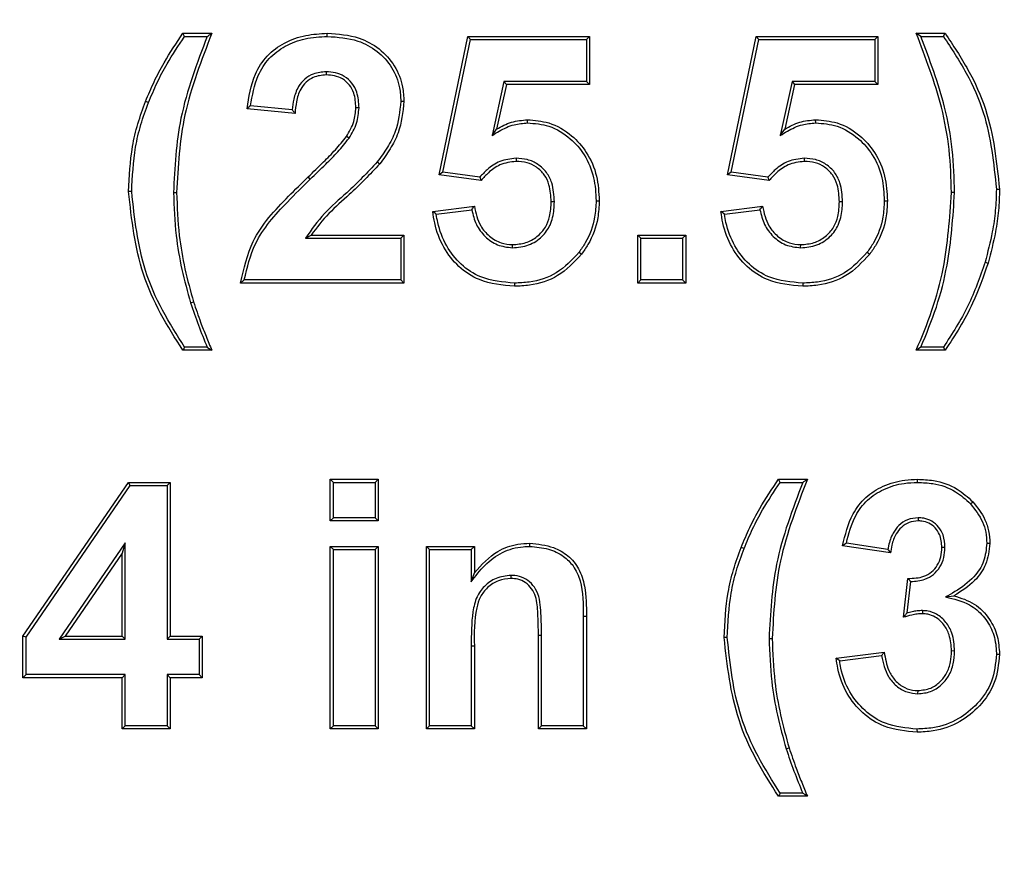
# Model space of a CAD drawing. Header units: inches. Extents: x 0.3 to 33.8, y 0.2 to 21.7.
# Tile 105 of 192: x 13.0347 to 13.0899, y 15.5355 to 15.5821. Entities that reach past the tile are written whole.
import ezdxf

# ---------------------------------------------------------------- set-up
doc = ezdxf.new("R2010")
doc.units = ezdxf.units.IN
doc.header["$MEASUREMENT"] = 0
doc.layers.add('BORDERS', color=7, linetype='Continuous')
doc.styles.add('SLDTEXTSTYLE0', font='TXT', dxfattribs={"width": 0.75})
doc.dimstyles.new('SLDDIMSTYLE1', dxfattribs={"dimtxt": 0.137795, "dimasz": 0.13, "dimexe": 0, "dimexo": 0.0625, "dimgap": 0.034449, "dimtad": 1, "dimdec": 3, "dimlfac": 10, "dimrnd": 1e-09, "dimzin": 12, "dimdsep": 46, "dimtxsty": 'SLDTEXTSTYLE0', "dimsah": 1, "dimcen": 0.09, "dimadec": 0, "dimazin": 3, "dimtfac": 1, "dimtdec": 3, "dimtmove": 0, "dimatfit": 0, "dimfxl": 0, "dimfrac": 2, "dimtolj": 1, "dimtzin": 12, "dimarcsym": 0})

# ---------------------------------------------------------------- blocks, each defined once
blk = doc.blocks.new('_D_5')
at = {"layer": 'BORDERS'}
for p, q in [((13.95322, 15.925801), (13.95322, 16.175801)), ((13.16642, 15.925801), (13.99259, 15.925801)), ((13.95322, 15.925801), (13.95322, 15.176301)), ((13.528303, 15.707994), (13.528303, 15.749979)), ((13.528303, 15.749979), (13.747053, 15.749979)), ((13.747053, 15.749979), (13.747053, 15.707994)), ((13.528303, 15.402548), (13.528303, 15.360564)), ((13.747053, 15.360564), (13.747053, 15.402548)), ((13.528303, 15.360564), (13.747053, 15.360564)), ((12.874894, 15.176301), (13.99259, 15.176301)), ((13.95322, 15.176301), (13.95322, 14.926301))]:
    blk.add_line(p, q, dxfattribs=at)
for points in [[(13.95322, 15.925801), (13.97322, 16.055801), (13.93322, 16.055801)], [(13.95322, 15.176301), (13.93322, 15.046301), (13.97322, 15.046301)]]:
    blk.add_solid(points, dxfattribs=at)
at = {"layer": 'BORDERS', "char_height": 0.1377953, "attachment_point": 1, "rotation": 90, "style": 'SLDTEXTSTYLE0'}
for s, insert in [('7.495', (13.775592, 15.326187)), ('190', (13.569426, 15.402548))]:
    blk.add_mtext(s, dxfattribs=dict(at, insert=insert))

msp = doc.modelspace()

# ---------------------------------------------------------------- linework, layer by layer
at = {"color": 7, "linetype": 'Continuous', "lineweight": 25}
for p, q in [((13.043959, 15.581126), (13.043868, 15.581301)), ((13.043868, 15.581301), (13.045484, 15.581301)), ((13.043959, 15.581126), (13.045225, 15.581126)), ((13.051956, 15.581126), (13.051956, 15.581301)), ((13.058227, 15.573375), (13.059843, 15.581121)), ((13.058437, 15.573522), (13.059985, 15.580946)), ((13.059985, 15.580946), (13.059843, 15.581121)), ((13.059843, 15.581121), (13.066663, 15.581121)), ((13.059985, 15.580946), (13.066488, 15.580946)), ((13.066488, 15.580946), (13.066663, 15.581121)), ((13.066488, 15.580946), (13.066488, 15.578604)), ((13.066663, 15.581121), (13.066663, 15.578429)), ((13.074381, 15.573375), (13.075996, 15.581121)), ((13.07459, 15.573522), (13.076139, 15.580946)), ((13.076139, 15.580946), (13.075996, 15.581121)), ((13.075996, 15.581121), (13.082817, 15.581121)), ((13.076139, 15.580946), (13.082642, 15.580946)), ((13.082642, 15.580946), (13.082817, 15.581121)), ((13.082642, 15.580946), (13.082642, 15.578604)), ((13.082817, 15.581121), (13.082817, 15.578429)), ((13.084971, 15.581301), (13.086586, 15.581301)), ((13.085229, 15.581126), (13.086496, 15.581126)), ((13.051901, 15.579142), (13.0519, 15.578967)), ((13.061859, 15.578604), (13.061193, 15.57558)), ((13.066488, 15.578604), (13.061859, 15.578604)), ((13.061859, 15.578604), (13.061999, 15.578429)), ((13.066488, 15.578604), (13.066663, 15.578429)), ((13.078012, 15.578604), (13.077347, 15.57558)), ((13.082642, 15.578604), (13.078012, 15.578604)), ((13.078012, 15.578604), (13.078153, 15.578429)), ((13.082642, 15.578604), (13.082817, 15.578429)), ((13.061999, 15.578429), (13.06145, 15.57593)), ((13.066663, 15.578429), (13.061999, 15.578429)), ((13.078153, 15.578429), (13.077603, 15.57593)), ((13.082817, 15.578429), (13.078153, 15.578429)), ((13.041933, 15.577419), (13.04177, 15.577484)), ((13.056078, 15.577492), (13.056253, 15.577492)), ((13.05015, 15.576813), (13.047458, 15.577077)), ((13.049989, 15.577005), (13.047653, 15.577234)), ((13.053736, 15.577129), (13.053561, 15.57713)), ((13.063179, 15.576279), (13.063177, 15.576454)), ((13.079333, 15.576279), (13.079331, 15.576454)), ((13.061193, 15.57558), (13.06145, 15.57593)), ((13.077347, 15.57558), (13.077603, 15.57593)), ((13.053174, 15.575416), (13.053028, 15.575512)), ((13.062536, 15.574296), (13.062538, 15.574121)), ((13.07869, 15.574296), (13.078692, 15.574121)), ((13.054757, 15.574088), (13.054895, 15.573981)), ((13.051006, 15.573126), (13.050885, 15.573252)), ((13.058437, 15.573522), (13.058227, 15.573375)), ((13.060575, 15.573044), (13.058227, 15.573375)), ((13.060504, 15.573231), (13.058437, 15.573522)), ((13.07459, 15.573522), (13.074381, 15.573375)), ((13.076728, 15.573044), (13.074381, 15.573375)), ((13.076658, 15.573231), (13.07459, 15.573522)), ((13.089462, 15.572565), (13.089637, 15.572565)), ((13.040992, 15.572424), (13.040817, 15.572424)), ((13.043334, 15.572371), (13.043509, 15.572371)), ((13.08712, 15.572371), (13.086945, 15.572371)), ((13.057868, 15.571305), (13.060202, 15.571608)), ((13.058066, 15.571155), (13.060057, 15.571413)), ((13.064684, 15.571857), (13.064509, 15.571858)), ((13.067027, 15.571917), (13.067202, 15.571917)), ((13.074022, 15.571305), (13.076355, 15.571608)), ((13.07422, 15.571155), (13.076211, 15.571413)), ((13.080838, 15.571857), (13.080663, 15.571858)), ((13.08318, 15.571917), (13.083355, 15.571917)), ((13.050738, 15.569818), (13.051051, 15.569993)), ((13.050738, 15.569818), (13.056078, 15.569818)), ((13.051051, 15.569993), (13.056253, 15.569993)), ((13.056078, 15.569818), (13.056253, 15.569993)), ((13.056078, 15.569818), (13.056078, 15.567476)), ((13.056253, 15.569993), (13.056253, 15.567301)), ((13.069355, 15.569993), (13.072048, 15.569993)), ((13.06953, 15.569818), (13.069355, 15.569993)), ((13.069355, 15.567301), (13.069355, 15.569993)), ((13.06953, 15.569818), (13.071873, 15.569818)), ((13.06953, 15.567476), (13.06953, 15.569818)), ((13.071873, 15.569818), (13.072048, 15.569993)), ((13.071873, 15.569818), (13.071873, 15.567476)), ((13.072048, 15.569993), (13.072048, 15.567301)), ((13.062335, 15.569279), (13.062339, 15.569454)), ((13.078489, 15.569279), (13.078492, 15.569454)), ((13.066069, 15.569028), (13.066209, 15.568922)), ((13.082223, 15.569028), (13.082363, 15.568922)), ((13.088828, 15.568472), (13.088995, 15.568422)), ((13.056253, 15.567301), (13.047099, 15.567301)), ((13.056078, 15.567476), (13.0473, 15.567476)), ((13.056078, 15.567476), (13.056253, 15.567301)), ((13.06245, 15.567296), (13.062451, 15.567121)), ((13.06953, 15.567476), (13.069355, 15.567301)), ((13.072048, 15.567301), (13.069355, 15.567301)), ((13.071873, 15.567476), (13.06953, 15.567476)), ((13.071873, 15.567476), (13.072048, 15.567301)), ((13.078604, 15.567296), (13.078605, 15.567121)), ((13.044292, 15.56619), (13.04446, 15.566241)), ((13.045222, 15.563706), (13.04396, 15.563706)), ((13.086494, 15.563706), (13.085233, 15.563706)), ((13.045484, 15.563531), (13.043868, 15.563531)), ((13.086586, 15.563531), (13.084971, 15.563531)), ((13.034894, 15.547497), (13.040814, 15.556121)), ((13.040906, 15.555946), (13.040814, 15.556121)), ((13.040814, 15.556121), (13.04315, 15.556121)), ((13.042975, 15.555946), (13.04315, 15.556121)), ((13.04315, 15.556121), (13.04315, 15.547506)), ((13.052125, 15.553967), (13.052125, 15.556301)), ((13.0523, 15.556126), (13.052125, 15.556301)), ((13.052125, 15.556301), (13.054817, 15.556301)), ((13.0523, 15.554142), (13.0523, 15.556126)), ((13.0523, 15.556126), (13.054642, 15.556126)), ((13.054642, 15.556126), (13.054817, 15.556301)), ((13.054642, 15.556126), (13.054642, 15.554142)), ((13.054817, 15.556301), (13.054817, 15.553967)), ((13.077344, 15.556126), (13.077253, 15.556301)), ((13.077253, 15.556301), (13.078868, 15.556301)), ((13.077344, 15.556126), (13.07861, 15.556126)), ((13.08505, 15.556126), (13.085049, 15.556301)), ((13.035069, 15.547443), (13.040906, 15.555946)), ((13.040906, 15.555946), (13.042975, 15.555946)), ((13.042975, 15.555946), (13.042975, 15.547331)), ((13.088012, 15.554922), (13.08814, 15.555041)), ((13.0523, 15.554142), (13.052125, 15.553967)), ((13.054817, 15.553967), (13.052125, 15.553967)), ((13.054642, 15.554142), (13.0523, 15.554142)), ((13.054642, 15.554142), (13.054817, 15.553967)), ((13.085071, 15.554142), (13.085072, 15.553967)), ((13.040633, 15.552731), (13.036926, 15.547331)), ((13.040633, 15.552731), (13.040458, 15.552167)), ((13.040633, 15.547331), (13.040633, 15.552731)), ((13.063312, 15.552536), (13.063312, 15.552711)), ((13.083387, 15.552372), (13.081053, 15.552722)), ((13.088924, 15.552712), (13.089099, 15.552711)), ((13.040458, 15.552167), (13.037258, 15.547506)), ((13.040458, 15.547506), (13.040458, 15.552167)), ((13.0523, 15.552356), (13.052125, 15.552531)), ((13.052125, 15.552531), (13.054817, 15.552531)), ((13.052125, 15.542301), (13.052125, 15.552531)), ((13.0523, 15.552356), (13.054642, 15.552356)), ((13.0523, 15.542476), (13.0523, 15.552356)), ((13.054642, 15.552356), (13.054817, 15.552531)), ((13.054642, 15.552356), (13.054642, 15.542476)), ((13.054817, 15.552531), (13.054817, 15.542301)), ((13.057684, 15.552356), (13.057509, 15.552531)), ((13.057509, 15.552531), (13.060202, 15.552531)), ((13.057509, 15.542301), (13.057509, 15.552531)), ((13.057684, 15.542476), (13.057684, 15.552356)), ((13.057684, 15.552356), (13.060027, 15.552356)), ((13.060027, 15.552356), (13.060202, 15.552531)), ((13.060027, 15.552356), (13.060027, 15.550554)), ((13.060202, 15.552531), (13.060202, 15.551056)), ((13.075317, 15.552419), (13.075155, 15.552484)), ((13.083535, 15.552172), (13.080843, 15.552576)), ((13.086582, 15.552474), (13.086407, 15.552475)), ((13.060027, 15.550554), (13.060202, 15.551056)), ((13.062251, 15.550912), (13.062252, 15.550737)), ((13.084253, 15.548563), (13.084505, 15.550737)), ((13.084457, 15.548804), (13.084661, 15.550561)), ((13.086618, 15.549702), (13.087085, 15.549769)), ((13.085325, 15.548937), (13.085321, 15.548762)), ((13.066309, 15.548627), (13.066484, 15.548628)), ((13.066309, 15.548627), (13.066309, 15.542476)), ((13.066484, 15.548628), (13.066484, 15.542301)), ((13.035069, 15.547443), (13.034894, 15.547497)), ((13.034894, 15.545172), (13.034894, 15.547497)), ((13.035069, 15.545347), (13.035069, 15.547443)), ((13.036926, 15.547331), (13.037258, 15.547506)), ((13.036926, 15.547331), (13.040633, 15.547331)), ((13.037258, 15.547506), (13.040458, 15.547506)), ((13.040633, 15.547331), (13.040458, 15.547506)), ((13.042975, 15.547331), (13.04315, 15.547506)), ((13.042975, 15.547331), (13.04477, 15.547331)), ((13.04315, 15.547506), (13.044945, 15.547506)), ((13.04477, 15.547331), (13.044945, 15.547506)), ((13.04477, 15.547331), (13.04477, 15.545347)), ((13.044945, 15.547506), (13.044945, 15.545172)), ((13.063966, 15.547551), (13.063791, 15.547551)), ((13.063791, 15.542301), (13.063791, 15.547551)), ((13.063966, 15.542476), (13.063966, 15.547551)), ((13.074377, 15.547424), (13.074202, 15.547424)), ((13.076719, 15.547371), (13.076894, 15.547371)), ((13.060027, 15.546959), (13.060202, 15.546959)), ((13.060027, 15.546959), (13.060027, 15.542476)), ((13.060202, 15.546959), (13.060202, 15.542301)), ((13.080484, 15.546277), (13.083176, 15.546608)), ((13.08712, 15.546675), (13.086945, 15.546673)), ((13.080679, 15.546125), (13.083027, 15.546414)), ((13.089462, 15.546496), (13.089637, 15.546496)), ((13.035069, 15.545347), (13.034894, 15.545172)), ((13.040458, 15.545172), (13.034894, 15.545172)), ((13.040633, 15.545347), (13.035069, 15.545347)), ((13.040633, 15.545347), (13.040458, 15.545172)), ((13.040458, 15.542301), (13.040458, 15.545172)), ((13.040633, 15.542476), (13.040633, 15.545347)), ((13.04477, 15.545347), (13.042975, 15.545347)), ((13.042975, 15.545347), (13.042975, 15.542476)), ((13.042975, 15.545347), (13.04315, 15.545172)), ((13.04315, 15.545172), (13.04315, 15.542301)), ((13.044945, 15.545172), (13.04315, 15.545172)), ((13.04477, 15.545347), (13.044945, 15.545172)), ((13.085067, 15.544279), (13.085069, 15.544454)), ((13.040633, 15.542476), (13.040458, 15.542301)), ((13.04315, 15.542301), (13.040458, 15.542301)), ((13.042975, 15.542476), (13.040633, 15.542476)), ((13.042975, 15.542476), (13.04315, 15.542301)), ((13.0523, 15.542476), (13.052125, 15.542301)), ((13.054817, 15.542301), (13.052125, 15.542301)), ((13.054642, 15.542476), (13.0523, 15.542476)), ((13.054642, 15.542476), (13.054817, 15.542301)), ((13.057684, 15.542476), (13.057509, 15.542301)), ((13.060202, 15.542301), (13.057509, 15.542301)), ((13.060027, 15.542476), (13.057684, 15.542476)), ((13.060027, 15.542476), (13.060202, 15.542301)), ((13.063966, 15.542476), (13.063791, 15.542301)), ((13.066484, 15.542301), (13.063791, 15.542301)), ((13.066309, 15.542476), (13.063966, 15.542476)), ((13.066309, 15.542476), (13.066484, 15.542301)), ((13.085012, 15.542296), (13.085013, 15.542121)), ((13.077677, 15.54119), (13.077845, 15.541241)), ((13.078868, 15.538531), (13.077253, 15.538531)), ((13.078607, 15.538706), (13.077345, 15.538706))]:
    msp.add_line(p, q, dxfattribs=at)
at = {"color": 7, "linetype": 'Continuous', "lineweight": 25, "flags": 128}
for points in [[(13.085229, 15.581126), (13.0851, 15.581213), (13.084971, 15.581301)], [(13.086496, 15.581126), (13.086541, 15.581213), (13.086586, 15.581301)], [(13.04396, 15.563706), (13.043914, 15.563619), (13.043868, 15.563531)], [(13.045222, 15.563706), (13.045353, 15.563619), (13.045484, 15.563531)], [(13.085233, 15.563706), (13.085102, 15.563619), (13.084971, 15.563531)], [(13.086494, 15.563706), (13.08654, 15.563619), (13.086586, 15.563531)], [(13.077345, 15.538706), (13.077299, 15.538619), (13.077253, 15.538531)], [(13.078607, 15.538706), (13.078737, 15.538619), (13.078868, 15.538531)]]:
    msp.add_lwpolyline(points, dxfattribs=at)
at = {"color": 7, "linetype": 'Continuous', "lineweight": 25}
for points, knots in [([(13.04177, 15.577484), (13.041926, 15.577854), (13.042237, 15.578595), (13.042913, 15.579886), (13.043503, 15.58076), (13.043868, 15.581301)], [0, 0, 0, 0, 0.275997, 0.552141, 1, 1, 1, 1]), ([(13.041933, 15.577419), (13.042089, 15.577789), (13.0424, 15.57853), (13.043057, 15.579782), (13.04362, 15.580621), (13.043959, 15.581126)], [0, 0, 0, 0, 0.284547, 0.569244, 1, 1, 1, 1]), ([(13.045225, 15.581126), (13.04494, 15.580375), (13.044369, 15.578873), (13.043521, 15.575978), (13.043407, 15.573771), (13.043334, 15.572371)], [0, 0, 0, 0, 0.2675, 0.535217, 1, 1, 1, 1]), ([(13.045484, 15.581301), (13.045195, 15.580552), (13.044616, 15.579053), (13.043716, 15.576107), (13.04359, 15.573836), (13.043509, 15.572371)], [0, 0, 0, 0, 0.261956, 0.524104, 1, 1, 1, 1]), ([(13.045225, 15.581126), (13.045268, 15.581155), (13.045354, 15.581213), (13.045441, 15.581271), (13.045484, 15.581301)], [0, 0, 0, 0, 0.5, 1, 1, 1, 1]), ([(13.047458, 15.577077), (13.047562, 15.57774), (13.047729, 15.578807), (13.048541, 15.58008), (13.049552, 15.580812), (13.050725, 15.581237), (13.051551, 15.58128), (13.051956, 15.581301)], [0, 0, 0, 0, 0.289144, 0.465104, 0.641356, 0.82373, 1, 1, 1, 1]), ([(13.047653, 15.577234), (13.047755, 15.577815), (13.047921, 15.578771), (13.048651, 15.579932), (13.049592, 15.58063), (13.050723, 15.581059), (13.051539, 15.581103), (13.051956, 15.581126)], [0, 0, 0, 0, 0.271716, 0.446718, 0.622091, 0.806985, 1, 1, 1, 1]), ([(13.051956, 15.581301), (13.052563, 15.581261), (13.053599, 15.581193), (13.054902, 15.580477), (13.055773, 15.579519), (13.056202, 15.578453), (13.056239, 15.57776), (13.056253, 15.577492)], [0, 0, 0, 0, 0.280239, 0.478628, 0.67692, 0.87533, 1, 1, 1, 1]), ([(13.051956, 15.581126), (13.052543, 15.581088), (13.053539, 15.581024), (13.05479, 15.580339), (13.055622, 15.579425), (13.05603, 15.578407), (13.056065, 15.577747), (13.056078, 15.577492)], [0, 0, 0, 0, 0.283085, 0.480774, 0.678358, 0.876064, 1, 1, 1, 1]), ([(13.086945, 15.572371), (13.086922, 15.573175), (13.086874, 15.574785), (13.08631, 15.577816), (13.085496, 15.579935), (13.084971, 15.581301)], [0, 0, 0, 0, 0.261961, 0.524239, 1, 1, 1, 1]), ([(13.08712, 15.572371), (13.087097, 15.573175), (13.08705, 15.574785), (13.086504, 15.577754), (13.085724, 15.579817), (13.085229, 15.581126)], [0, 0, 0, 0, 0.267519, 0.535356, 1, 1, 1, 1]), ([(13.086496, 15.581126), (13.08694, 15.580454), (13.087827, 15.57911), (13.089083, 15.576284), (13.089314, 15.574021), (13.089462, 15.572565)], [0, 0, 0, 0, 0.26283, 0.5259, 1, 1, 1, 1]), ([(13.086586, 15.581301), (13.087033, 15.580631), (13.087927, 15.579292), (13.089232, 15.576416), (13.089477, 15.574087), (13.089637, 15.572565)], [0, 0, 0, 0, 0.257251, 0.514785, 1, 1, 1, 1]), ([(13.051901, 15.579142), (13.051652, 15.579123), (13.051217, 15.579088), (13.050679, 15.578758), (13.050278, 15.578273), (13.050068, 15.577656), (13.050013, 15.577205), (13.049989, 15.577005)], [0, 0, 0, 0, 0.2303493, 0.4023546, 0.5742821, 0.8109109, 1, 1, 1, 1]), ([(13.053736, 15.577129), (13.053718, 15.577424), (13.053688, 15.577912), (13.053363, 15.578523), (13.052938, 15.578908), (13.052423, 15.579114), (13.052072, 15.579133), (13.051901, 15.579142)], [0, 0, 0, 0, 0.284559, 0.471138, 0.658457, 0.833554, 1, 1, 1, 1]), ([(13.0519, 15.578967), (13.05165, 15.578946), (13.051234, 15.578909), (13.050743, 15.578577), (13.050394, 15.57811), (13.050212, 15.577494), (13.05017, 15.577031), (13.05015, 15.576813)], [0, 0, 0, 0, 0.2370884, 0.3947156, 0.5522833, 0.7901851, 1, 1, 1, 1]), ([(13.053561, 15.57713), (13.053544, 15.57741), (13.053517, 15.577861), (13.053218, 15.578419), (13.052837, 15.57876), (13.052373, 15.578943), (13.052057, 15.578959), (13.0519, 15.578967)], [0, 0, 0, 0, 0.295557, 0.478191, 0.661627, 0.833055, 1, 1, 1, 1]), ([(13.040817, 15.572424), (13.040858, 15.573273), (13.040921, 15.574559), (13.041318, 15.576245), (13.041619, 15.577069), (13.04177, 15.577484)], [0, 0, 0, 0, 0.4912553, 0.7443528, 1, 1, 1, 1]), ([(13.056078, 15.577492), (13.056018, 15.576911), (13.055924, 15.576002), (13.055341, 15.574893), (13.054953, 15.574358), (13.054757, 15.574088)], [0, 0, 0, 0, 0.466315, 0.730039, 1, 1, 1, 1]), ([(13.056253, 15.577492), (13.05619, 15.576887), (13.056093, 15.575946), (13.055492, 15.574803), (13.055096, 15.574257), (13.054895, 15.573981)], [0, 0, 0, 0, 0.470907, 0.732392, 1, 1, 1, 1]), ([(13.040992, 15.572424), (13.041033, 15.573262), (13.041095, 15.574532), (13.041486, 15.576195), (13.041783, 15.577009), (13.041933, 15.577419)], [0, 0, 0, 0, 0.491259, 0.744353, 1, 1, 1, 1]), ([(13.047653, 15.577234), (13.047621, 15.577208), (13.047555, 15.577155), (13.04749, 15.577103), (13.047458, 15.577077)], [0, 0, 0, 0, 0.5, 1, 1, 1, 1]), ([(13.049989, 15.577005), (13.050008, 15.576982), (13.050045, 15.576938), (13.050099, 15.576874), (13.050133, 15.576834), (13.05015, 15.576813)], [0, 0, 0, 0, 0.363255, 0.681627, 1, 1, 1, 1]), ([(13.053028, 15.575512), (13.053109, 15.575648), (13.053271, 15.575919), (13.0535, 15.576453), (13.053537, 15.576871), (13.053561, 15.57713)], [0, 0, 0, 0, 0.274938, 0.550635, 1, 1, 1, 1]), ([(13.053174, 15.575416), (13.053255, 15.575552), (13.053418, 15.575823), (13.053665, 15.576384), (13.053708, 15.576836), (13.053736, 15.577129)], [0, 0, 0, 0, 0.259928, 0.520489, 1, 1, 1, 1]), ([(13.06145, 15.57593), (13.061582, 15.576006), (13.061848, 15.576159), (13.062418, 15.576386), (13.062875, 15.576427), (13.063177, 15.576454)], [0, 0, 0, 0, 0.251837, 0.504321, 1, 1, 1, 1]), ([(13.063177, 15.576454), (13.063584, 15.576422), (13.064482, 15.576351), (13.065645, 15.575654), (13.066568, 15.574607), (13.067122, 15.573327), (13.067175, 15.57238), (13.067202, 15.571917)], [0, 0, 0, 0, 0.1797585, 0.396266, 0.5804828, 0.7950455, 1, 1, 1, 1]), ([(13.077603, 15.57593), (13.077736, 15.576006), (13.078002, 15.576159), (13.078572, 15.576386), (13.079029, 15.576427), (13.079331, 15.576454)], [0, 0, 0, 0, 0.251837, 0.504321, 1, 1, 1, 1]), ([(13.079331, 15.576454), (13.079738, 15.576422), (13.080636, 15.576351), (13.081799, 15.575654), (13.082722, 15.574607), (13.083276, 15.573327), (13.083329, 15.57238), (13.083355, 15.571917)], [0, 0, 0, 0, 0.1797585, 0.396266, 0.5804828, 0.7950455, 1, 1, 1, 1]), ([(13.061193, 15.57558), (13.061326, 15.575657), (13.061591, 15.575811), (13.061993, 15.576035), (13.062522, 15.576226), (13.062927, 15.576259), (13.063179, 15.576279)], [0, 0, 0, 0, 0.2154249, 0.4310066, 0.6470688, 1, 1, 1, 1]), ([(13.063179, 15.576279), (13.063587, 15.576246), (13.064459, 15.576173), (13.065571, 15.57548), (13.066443, 15.574474), (13.066954, 15.573249), (13.067003, 15.572351), (13.067027, 15.571917)], [0, 0, 0, 0, 0.187588, 0.401002, 0.585044, 0.799746, 1, 1, 1, 1]), ([(13.077347, 15.57558), (13.07748, 15.575657), (13.077745, 15.575811), (13.078147, 15.576035), (13.078676, 15.576226), (13.079081, 15.576259), (13.079333, 15.576279)], [0, 0, 0, 0, 0.215425, 0.431007, 0.647069, 1, 1, 1, 1]), ([(13.079333, 15.576279), (13.079741, 15.576246), (13.080613, 15.576173), (13.081725, 15.57548), (13.082597, 15.574474), (13.083108, 15.573249), (13.083157, 15.572351), (13.08318, 15.571917)], [0, 0, 0, 0, 0.187588, 0.401002, 0.585044, 0.799746, 1, 1, 1, 1]), ([(13.050885, 15.573252), (13.051173, 15.573531), (13.051689, 15.574033), (13.052427, 15.574766), (13.052827, 15.575263), (13.053028, 15.575512)], [0, 0, 0, 0, 0.386409, 0.69258, 1, 1, 1, 1]), ([(13.051006, 15.573126), (13.051294, 15.573405), (13.051815, 15.573911), (13.052563, 15.574653), (13.05297, 15.575162), (13.053174, 15.575416)], [0, 0, 0, 0, 0.381599, 0.69015, 1, 1, 1, 1]), ([(13.062536, 15.574296), (13.062227, 15.574259), (13.061633, 15.574187), (13.060959, 15.573731), (13.060636, 15.573376), (13.060504, 15.573231)], [0, 0, 0, 0, 0.390342, 0.75013, 1, 1, 1, 1]), ([(13.064684, 15.571857), (13.064663, 15.572214), (13.064629, 15.572794), (13.064272, 15.573526), (13.06378, 15.573979), (13.063178, 15.574257), (13.062749, 15.574283), (13.062536, 15.574296)], [0, 0, 0, 0, 0.289909, 0.469913, 0.650942, 0.826837, 1, 1, 1, 1]), ([(13.07869, 15.574296), (13.078381, 15.574259), (13.077787, 15.574187), (13.077113, 15.573731), (13.07679, 15.573376), (13.076658, 15.573231)], [0, 0, 0, 0, 0.390342, 0.75013, 1, 1, 1, 1]), ([(13.080838, 15.571857), (13.080817, 15.572214), (13.080783, 15.572794), (13.080426, 15.573526), (13.079934, 15.573979), (13.079332, 15.574257), (13.078903, 15.574283), (13.07869, 15.574296)], [0, 0, 0, 0, 0.2899092, 0.4699128, 0.6509418, 0.8268366, 1, 1, 1, 1]), ([(13.054757, 15.574088), (13.054203, 15.5735), (13.053257, 15.572497), (13.051731, 15.571248), (13.051071, 15.570297), (13.050738, 15.569818)], [0, 0, 0, 0, 0.4123867, 0.7038515, 1, 1, 1, 1]), ([(13.054895, 15.573981), (13.054341, 15.573393), (13.053432, 15.572427), (13.052005, 15.571238), (13.05137, 15.570409), (13.051051, 15.569993)], [0, 0, 0, 0, 0.436932, 0.717083, 1, 1, 1, 1]), ([(13.062538, 15.574121), (13.062227, 15.57408), (13.061654, 15.574005), (13.06101, 15.57354), (13.060706, 15.573194), (13.060575, 15.573044)], [0, 0, 0, 0, 0.400642, 0.740167, 1, 1, 1, 1]), ([(13.064509, 15.571858), (13.064491, 15.57218), (13.064462, 15.572708), (13.064153, 15.573389), (13.063708, 15.573811), (13.063151, 15.574082), (13.062748, 15.574108), (13.062538, 15.574121)], [0, 0, 0, 0, 0.283418, 0.463778, 0.645709, 0.815569, 1, 1, 1, 1]), ([(13.078692, 15.574121), (13.078381, 15.57408), (13.077808, 15.574005), (13.077164, 15.57354), (13.07686, 15.573194), (13.076728, 15.573044)], [0, 0, 0, 0, 0.400642, 0.740167, 1, 1, 1, 1]), ([(13.080663, 15.571858), (13.080645, 15.57218), (13.080616, 15.572708), (13.080307, 15.573389), (13.079862, 15.573811), (13.079305, 15.574082), (13.078901, 15.574108), (13.078692, 15.574121)], [0, 0, 0, 0, 0.283418, 0.463778, 0.645709, 0.815569, 1, 1, 1, 1]), ([(13.047099, 15.567301), (13.047278, 15.568106), (13.047694, 15.569972), (13.049389, 15.571789), (13.050518, 15.572893), (13.050885, 15.573252)], [0, 0, 0, 0, 0.3391332, 0.7850723, 1, 1, 1, 1]), ([(13.0473, 15.567476), (13.047467, 15.568173), (13.047866, 15.569836), (13.049448, 15.571598), (13.050576, 15.572704), (13.051006, 15.573126)], [0, 0, 0, 0, 0.308802, 0.736208, 1, 1, 1, 1]), ([(13.060504, 15.573231), (13.060516, 15.5732), (13.060539, 15.573138), (13.060563, 15.573075), (13.060575, 15.573044)], [0, 0, 0, 0, 0.5, 1, 1, 1, 1]), ([(13.076658, 15.573231), (13.076669, 15.5732), (13.076693, 15.573138), (13.076717, 15.573075), (13.076728, 15.573044)], [0, 0, 0, 0, 0.5, 1, 1, 1, 1]), ([(13.089462, 15.572565), (13.08945, 15.572164), (13.089426, 15.57136), (13.089225, 15.569986), (13.088975, 15.569035), (13.088828, 15.568472)], [0, 0, 0, 0, 0.29012, 0.580356, 1, 1, 1, 1]), ([(13.089637, 15.572565), (13.089626, 15.572163), (13.089602, 15.571359), (13.089401, 15.569969), (13.089147, 15.569001), (13.088995, 15.568422)], [0, 0, 0, 0, 0.286664, 0.573444, 1, 1, 1, 1]), ([(13.043868, 15.563531), (13.043434, 15.564208), (13.042564, 15.565563), (13.041256, 15.568484), (13.040992, 15.570858), (13.040817, 15.572424)], [0, 0, 0, 0, 0.253489, 0.507189, 1, 1, 1, 1]), ([(13.04396, 15.563706), (13.043529, 15.564386), (13.042666, 15.565744), (13.041407, 15.568616), (13.041156, 15.570924), (13.040992, 15.572424)], [0, 0, 0, 0, 0.2588522, 0.5179234, 1, 1, 1, 1]), ([(13.043334, 15.572371), (13.043366, 15.571567), (13.043422, 15.570121), (13.043777, 15.568054), (13.04412, 15.566813), (13.044292, 15.56619)], [0, 0, 0, 0, 0.38444, 0.6910471, 1, 1, 1, 1]), ([(13.043509, 15.572371), (13.043541, 15.571567), (13.043597, 15.57013), (13.043951, 15.56808), (13.04429, 15.566855), (13.04446, 15.566241)], [0, 0, 0, 0, 0.38761, 0.6926516, 1, 1, 1, 1]), ([(13.084971, 15.563531), (13.085281, 15.564273), (13.085902, 15.565757), (13.086697, 15.568704), (13.086848, 15.570941), (13.086945, 15.572371)], [0, 0, 0, 0, 0.264381, 0.529367, 1, 1, 1, 1]), ([(13.085233, 15.563706), (13.085539, 15.56445), (13.086151, 15.565938), (13.086888, 15.568834), (13.08703, 15.571005), (13.08712, 15.572371)], [0, 0, 0, 0, 0.270121, 0.540764, 1, 1, 1, 1]), ([(13.060057, 15.571413), (13.060077, 15.571441), (13.060125, 15.571506), (13.060174, 15.571571), (13.060202, 15.571608)], [0, 0, 0, 0, 0.425199, 1, 1, 1, 1]), ([(13.060057, 15.571413), (13.060124, 15.57113), (13.060256, 15.570575), (13.060773, 15.569888), (13.061477, 15.569379), (13.062046, 15.569313), (13.062335, 15.569279)], [0, 0, 0, 0, 0.255113, 0.500376, 0.746028, 1, 1, 1, 1]), ([(13.060202, 15.571608), (13.060285, 15.571223), (13.060422, 15.570588), (13.061022, 15.569903), (13.061653, 15.569516), (13.062123, 15.569474), (13.062339, 15.569454)], [0, 0, 0, 0, 0.34968, 0.577501, 0.805865, 1, 1, 1, 1]), ([(13.062335, 15.569279), (13.062645, 15.569308), (13.063255, 15.569365), (13.064007, 15.569857), (13.064506, 15.570568), (13.064667, 15.571267), (13.06468, 15.57171), (13.064684, 15.571857)], [0, 0, 0, 0, 0.235247, 0.463247, 0.660528, 0.887455, 1, 1, 1, 1]), ([(13.062339, 15.569454), (13.062592, 15.569474), (13.063085, 15.569513), (13.063737, 15.569878), (13.064206, 15.570397), (13.06447, 15.57109), (13.064495, 15.57158), (13.064509, 15.571858)], [0, 0, 0, 0, 0.207241, 0.402351, 0.597762, 0.772377, 1, 1, 1, 1]), ([(13.067027, 15.571917), (13.067011, 15.571605), (13.066969, 15.570785), (13.0666, 15.56979), (13.06619, 15.5692), (13.066069, 15.569028)], [0, 0, 0, 0, 0.302605, 0.795811, 1, 1, 1, 1]), ([(13.067202, 15.571917), (13.067185, 15.571592), (13.067141, 15.570741), (13.066757, 15.569711), (13.066333, 15.5691), (13.066209, 15.568922)], [0, 0, 0, 0, 0.303593, 0.796476, 1, 1, 1, 1]), ([(13.076211, 15.571413), (13.076231, 15.571441), (13.076279, 15.571506), (13.076328, 15.571571), (13.076355, 15.571608)], [0, 0, 0, 0, 0.425199, 1, 1, 1, 1]), ([(13.076211, 15.571413), (13.076278, 15.57113), (13.07641, 15.570575), (13.076927, 15.569888), (13.077631, 15.569379), (13.0782, 15.569313), (13.078489, 15.569279)], [0, 0, 0, 0, 0.255113, 0.500376, 0.746028, 1, 1, 1, 1]), ([(13.076355, 15.571608), (13.076439, 15.571223), (13.076576, 15.570588), (13.077176, 15.569903), (13.077807, 15.569516), (13.078277, 15.569474), (13.078492, 15.569454)], [0, 0, 0, 0, 0.34968, 0.577501, 0.805865, 1, 1, 1, 1]), ([(13.078489, 15.569279), (13.078799, 15.569308), (13.079409, 15.569365), (13.080161, 15.569857), (13.080659, 15.570568), (13.080821, 15.571267), (13.080834, 15.57171), (13.080838, 15.571857)], [0, 0, 0, 0, 0.235247, 0.463247, 0.660528, 0.887455, 1, 1, 1, 1]), ([(13.078492, 15.569454), (13.078746, 15.569474), (13.079239, 15.569513), (13.079891, 15.569878), (13.08036, 15.570397), (13.080624, 15.57109), (13.080649, 15.57158), (13.080663, 15.571858)], [0, 0, 0, 0, 0.207241, 0.402351, 0.597762, 0.772377, 1, 1, 1, 1]), ([(13.08318, 15.571917), (13.083164, 15.571605), (13.083123, 15.570785), (13.082754, 15.56979), (13.082343, 15.5692), (13.082223, 15.569028)], [0, 0, 0, 0, 0.302605, 0.795811, 1, 1, 1, 1]), ([(13.083355, 15.571917), (13.083339, 15.571592), (13.083295, 15.570741), (13.082911, 15.569711), (13.082487, 15.5691), (13.082363, 15.568922)], [0, 0, 0, 0, 0.303593, 0.796476, 1, 1, 1, 1]), ([(13.058066, 15.571155), (13.058033, 15.57118), (13.057967, 15.57123), (13.057901, 15.57128), (13.057868, 15.571305)], [0, 0, 0, 0, 0.5, 1, 1, 1, 1]), ([(13.062451, 15.567121), (13.061775, 15.567181), (13.060638, 15.567282), (13.059285, 15.56818), (13.058415, 15.569297), (13.058003, 15.5704), (13.0579, 15.571094), (13.057868, 15.571305)], [0, 0, 0, 0, 0.292574, 0.492472, 0.691979, 0.906195, 1, 1, 1, 1]), ([(13.06245, 15.567296), (13.061801, 15.567353), (13.06071, 15.567449), (13.05941, 15.568307), (13.058575, 15.569376), (13.058195, 15.570386), (13.058092, 15.571001), (13.058066, 15.571155)], [0, 0, 0, 0, 0.299707, 0.504023, 0.707928, 0.926973, 1, 1, 1, 1]), ([(13.07422, 15.571155), (13.074187, 15.57118), (13.074121, 15.57123), (13.074055, 15.57128), (13.074022, 15.571305)], [0, 0, 0, 0, 0.5, 1, 1, 1, 1]), ([(13.078605, 15.567121), (13.077929, 15.567181), (13.076792, 15.567282), (13.075439, 15.56818), (13.074569, 15.569297), (13.074157, 15.5704), (13.074054, 15.571094), (13.074022, 15.571305)], [0, 0, 0, 0, 0.292574, 0.492472, 0.691979, 0.906195, 1, 1, 1, 1]), ([(13.078604, 15.567296), (13.077955, 15.567353), (13.076864, 15.567449), (13.075564, 15.568307), (13.074729, 15.569376), (13.074349, 15.570386), (13.074246, 15.571001), (13.07422, 15.571155)], [0, 0, 0, 0, 0.299707, 0.504023, 0.707928, 0.926973, 1, 1, 1, 1]), ([(13.066069, 15.569028), (13.065675, 15.568602), (13.064911, 15.56778), (13.063536, 15.567339), (13.062726, 15.567307), (13.06245, 15.567296)], [0, 0, 0, 0, 0.413476, 0.800059, 1, 1, 1, 1]), ([(13.066209, 15.568922), (13.065793, 15.568476), (13.064994, 15.567618), (13.063565, 15.567165), (13.062731, 15.567132), (13.062451, 15.567121)], [0, 0, 0, 0, 0.418108, 0.804597, 1, 1, 1, 1]), ([(13.082223, 15.569028), (13.081828, 15.568602), (13.081064, 15.56778), (13.07969, 15.567339), (13.07888, 15.567307), (13.078604, 15.567296)], [0, 0, 0, 0, 0.413476, 0.800059, 1, 1, 1, 1]), ([(13.082363, 15.568922), (13.081947, 15.568476), (13.081148, 15.567618), (13.079719, 15.567165), (13.078885, 15.567132), (13.078605, 15.567121)], [0, 0, 0, 0, 0.4181084, 0.8045968, 1, 1, 1, 1]), ([(13.088828, 15.568472), (13.088538, 15.567642), (13.087951, 15.56596), (13.086983, 15.564464), (13.086494, 15.563706)], [0, 0, 0, 0, 0.493846, 1, 1, 1, 1]), ([(13.088995, 15.568422), (13.088731, 15.567661), (13.088299, 15.566419), (13.087431, 15.564808), (13.086868, 15.563958), (13.086586, 15.563531)], [0, 0, 0, 0, 0.4412046, 0.7196283, 1, 1, 1, 1]), ([(13.0473, 15.567476), (13.047266, 15.567446), (13.047199, 15.567388), (13.047132, 15.56733), (13.047099, 15.567301)], [0, 0, 0, 0, 0.5, 1, 1, 1, 1]), ([(13.044292, 15.56619), (13.044435, 15.565772), (13.04472, 15.564935), (13.045054, 15.564116), (13.045222, 15.563706)], [0, 0, 0, 0, 0.49938, 1, 1, 1, 1]), ([(13.04446, 15.566241), (13.044589, 15.56586), (13.044808, 15.565212), (13.045161, 15.564313), (13.045376, 15.563792), (13.045484, 15.563531)], [0, 0, 0, 0, 0.416157, 0.708028, 1, 1, 1, 1]), ([(13.075155, 15.552484), (13.075311, 15.552854), (13.075622, 15.553595), (13.076298, 15.554886), (13.076888, 15.55576), (13.077253, 15.556301)], [0, 0, 0, 0, 0.275997, 0.552141, 1, 1, 1, 1]), ([(13.075317, 15.552419), (13.075473, 15.552789), (13.075785, 15.55353), (13.076442, 15.554782), (13.077005, 15.555621), (13.077344, 15.556126)], [0, 0, 0, 0, 0.284547, 0.569244, 1, 1, 1, 1]), ([(13.07861, 15.556126), (13.078325, 15.555375), (13.077753, 15.553873), (13.076905, 15.550978), (13.076791, 15.548771), (13.076719, 15.547371)], [0, 0, 0, 0, 0.2675, 0.5352174, 1, 1, 1, 1]), ([(13.078868, 15.556301), (13.078579, 15.555552), (13.078001, 15.554053), (13.0771, 15.551107), (13.076975, 15.548836), (13.076894, 15.547371)], [0, 0, 0, 0, 0.261956, 0.524104, 1, 1, 1, 1]), ([(13.07861, 15.556126), (13.078653, 15.556155), (13.078739, 15.556213), (13.078825, 15.556271), (13.078868, 15.556301)], [0, 0, 0, 0, 0.5, 1, 1, 1, 1]), ([(13.080843, 15.552576), (13.08099, 15.55319), (13.081228, 15.554186), (13.082095, 15.55533), (13.083127, 15.555969), (13.084148, 15.556269), (13.084809, 15.556292), (13.085049, 15.556301)], [0, 0, 0, 0, 0.303151, 0.49141, 0.679428, 0.883582, 1, 1, 1, 1]), ([(13.081053, 15.552722), (13.081189, 15.55325), (13.081417, 15.554135), (13.082195, 15.555177), (13.083161, 15.555789), (13.084146, 15.556092), (13.084797, 15.556116), (13.08505, 15.556126)], [0, 0, 0, 0, 0.2816635, 0.4715218, 0.6612042, 0.868517, 1, 1, 1, 1]), ([(13.085049, 15.556301), (13.085349, 15.556287), (13.086114, 15.556252), (13.087236, 15.555871), (13.087861, 15.555297), (13.08814, 15.555041)], [0, 0, 0, 0, 0.262232, 0.670719, 1, 1, 1, 1]), ([(13.08505, 15.556126), (13.085336, 15.556113), (13.08607, 15.55608), (13.087146, 15.555717), (13.087746, 15.555167), (13.088012, 15.554922)], [0, 0, 0, 0, 0.261541, 0.671703, 1, 1, 1, 1]), ([(13.088012, 15.554922), (13.088266, 15.5546), (13.088644, 15.554119), (13.08889, 15.55333), (13.088913, 15.552921), (13.088924, 15.552712)], [0, 0, 0, 0, 0.498066, 0.743633, 1, 1, 1, 1]), ([(13.08814, 15.555041), (13.088394, 15.554721), (13.088786, 15.554225), (13.089059, 15.553397), (13.089086, 15.552943), (13.089099, 15.552711)], [0, 0, 0, 0, 0.471841, 0.729717, 1, 1, 1, 1]), ([(13.085071, 15.554142), (13.084869, 15.554121), (13.084471, 15.554079), (13.083987, 15.553737), (13.083606, 15.553234), (13.083448, 15.552752), (13.083397, 15.552436), (13.083387, 15.552372)], [0, 0, 0, 0, 0.224905, 0.443401, 0.64016, 0.927136, 1, 1, 1, 1]), ([(13.085072, 15.553967), (13.084901, 15.55395), (13.084558, 15.553916), (13.084133, 15.553629), (13.083786, 15.553191), (13.083606, 15.552684), (13.083555, 15.552315), (13.083535, 15.552172)], [0, 0, 0, 0, 0.195419, 0.392555, 0.570378, 0.834155, 1, 1, 1, 1]), ([(13.086582, 15.552474), (13.086565, 15.552714), (13.086536, 15.553125), (13.086244, 15.553638), (13.085862, 15.553973), (13.085443, 15.554125), (13.085177, 15.554138), (13.085071, 15.554142)], [0, 0, 0, 0, 0.281949, 0.482916, 0.684377, 0.874581, 1, 1, 1, 1]), ([(13.086407, 15.552475), (13.086386, 15.552728), (13.086354, 15.553129), (13.086047, 15.553591), (13.0857, 15.55386), (13.08535, 15.553956), (13.085142, 15.553964), (13.085072, 15.553967)], [0, 0, 0, 0, 0.332112, 0.52685, 0.722013, 0.906008, 1, 1, 1, 1]), ([(13.060202, 15.551056), (13.060606, 15.551507), (13.061278, 15.552253), (13.062464, 15.55267), (13.063084, 15.5527), (13.063312, 15.552711)], [0, 0, 0, 0, 0.490007, 0.812204, 1, 1, 1, 1]), ([(13.063312, 15.552711), (13.063762, 15.552665), (13.064525, 15.552588), (13.065486, 15.552049), (13.066107, 15.55128), (13.066476, 15.550099), (13.066481, 15.549193), (13.066484, 15.548628)], [0, 0, 0, 0, 0.2266942, 0.3843383, 0.5436127, 0.7150342, 1, 1, 1, 1]), ([(13.081053, 15.552722), (13.081018, 15.552697), (13.080948, 15.552649), (13.080878, 15.552601), (13.080843, 15.552576)], [0, 0, 0, 0, 0.5, 1, 1, 1, 1]), ([(13.088924, 15.552712), (13.08889, 15.55237), (13.088823, 15.551684), (13.088179, 15.5507), (13.087359, 15.550119), (13.086791, 15.549799), (13.086618, 15.549702)], [0, 0, 0, 0, 0.254579, 0.511041, 0.850995, 1, 1, 1, 1]), ([(13.089099, 15.552711), (13.089053, 15.552306), (13.088967, 15.551533), (13.088213, 15.550478), (13.087494, 15.550026), (13.087085, 15.549769)], [0, 0, 0, 0, 0.322235, 0.615039, 1, 1, 1, 1]), ([(13.060027, 15.550554), (13.06027, 15.550875), (13.060759, 15.551522), (13.061741, 15.552263), (13.062663, 15.552518), (13.063186, 15.552532), (13.063312, 15.552536)], [0, 0, 0, 0, 0.301469, 0.607099, 0.905477, 1, 1, 1, 1]), ([(13.063312, 15.552536), (13.063665, 15.552507), (13.064332, 15.552452), (13.065177, 15.552044), (13.065811, 15.551423), (13.06631, 15.550276), (13.066309, 15.549295), (13.066309, 15.548627)], [0, 0, 0, 0, 0.186562, 0.352717, 0.485799, 0.649698, 1, 1, 1, 1]), ([(13.074202, 15.547424), (13.074243, 15.548273), (13.074306, 15.549559), (13.074702, 15.551245), (13.075004, 15.552069), (13.075155, 15.552484)], [0, 0, 0, 0, 0.491255, 0.744353, 1, 1, 1, 1]), ([(13.074377, 15.547424), (13.074417, 15.548262), (13.074479, 15.549532), (13.07487, 15.551195), (13.075168, 15.552009), (13.075317, 15.552419)], [0, 0, 0, 0, 0.491259, 0.744353, 1, 1, 1, 1]), ([(13.083387, 15.552372), (13.083411, 15.552338), (13.08346, 15.552272), (13.08351, 15.552206), (13.083535, 15.552172)], [0, 0, 0, 0, 0.5, 1, 1, 1, 1]), ([(13.084505, 15.550737), (13.084811, 15.550749), (13.085284, 15.550768), (13.085848, 15.551087), (13.086176, 15.551477), (13.086379, 15.551955), (13.086398, 15.552301), (13.086407, 15.552475)], [0, 0, 0, 0, 0.3083721, 0.4775376, 0.6468291, 0.8225282, 1, 1, 1, 1]), ([(13.084661, 15.550561), (13.084932, 15.550584), (13.085387, 15.550624), (13.085955, 15.550945), (13.086322, 15.551375), (13.08655, 15.551903), (13.086571, 15.552285), (13.086582, 15.552474)], [0, 0, 0, 0, 0.264755, 0.445238, 0.62584, 0.813753, 1, 1, 1, 1]), ([(13.062251, 15.550912), (13.061966, 15.55088), (13.061414, 15.550818), (13.060752, 15.550342), (13.060283, 15.549685), (13.060026, 15.548526), (13.060026, 15.547598), (13.060027, 15.546959)], [0, 0, 0, 0, 0.164445, 0.319391, 0.458628, 0.627537, 1, 1, 1, 1]), ([(13.062252, 15.550737), (13.062012, 15.550713), (13.061531, 15.550664), (13.060933, 15.550265), (13.060511, 15.549725), (13.060174, 15.548612), (13.06019, 15.547677), (13.060202, 15.546959)], [0, 0, 0, 0, 0.146253, 0.2938468, 0.4281624, 0.5611505, 1, 1, 1, 1]), ([(13.063966, 15.547551), (13.063962, 15.547961), (13.063952, 15.548785), (13.063861, 15.549822), (13.063419, 15.550473), (13.062987, 15.550783), (13.062572, 15.550901), (13.062327, 15.550909), (13.062251, 15.550912)], [0, 0, 0, 0, 0.289322, 0.581203, 0.704413, 0.828059, 0.946771, 1, 1, 1, 1]), ([(13.063791, 15.547551), (13.063786, 15.547962), (13.063776, 15.548688), (13.063712, 15.549589), (13.063432, 15.55018), (13.063083, 15.550521), (13.062667, 15.550713), (13.062384, 15.550729), (13.062252, 15.550737)], [0, 0, 0, 0, 0.308857, 0.544201, 0.666257, 0.78887, 0.901623, 1, 1, 1, 1]), ([(13.084661, 15.550561), (13.084644, 15.550579), (13.08461, 15.550618), (13.084558, 15.550676), (13.084523, 15.550716), (13.084505, 15.550737)], [0, 0, 0, 0, 0.320228, 0.660114, 1, 1, 1, 1]), ([(13.086618, 15.549702), (13.087082, 15.549593), (13.087872, 15.549409), (13.088758, 15.548663), (13.089283, 15.547806), (13.089449, 15.547041), (13.08946, 15.546602), (13.089462, 15.546496)], [0, 0, 0, 0, 0.299894, 0.509966, 0.719588, 0.932083, 1, 1, 1, 1]), ([(13.087085, 15.549769), (13.087478, 15.549644), (13.088263, 15.549395), (13.089097, 15.548528), (13.089571, 15.547522), (13.089615, 15.546835), (13.089637, 15.546496)], [0, 0, 0, 0, 0.27147, 0.54325, 0.774926, 1, 1, 1, 1]), ([(13.084457, 15.548804), (13.084437, 15.548781), (13.084396, 15.548733), (13.084328, 15.548653), (13.08428, 15.548596), (13.084253, 15.548563)], [0, 0, 0, 0, 0.30097, 0.601941, 1, 1, 1, 1]), ([(13.085325, 15.548937), (13.085223, 15.548934), (13.085026, 15.548928), (13.084736, 15.548875), (13.08455, 15.548828), (13.084457, 15.548804)], [0, 0, 0, 0, 0.346256, 0.672215, 1, 1, 1, 1]), ([(13.08712, 15.546675), (13.087097, 15.547017), (13.087059, 15.547591), (13.08666, 15.548304), (13.086184, 15.548737), (13.0857, 15.548913), (13.085428, 15.548931), (13.085325, 15.548937)], [0, 0, 0, 0, 0.31605, 0.530529, 0.745706, 0.903943, 1, 1, 1, 1]), ([(13.085321, 15.548762), (13.08522, 15.548758), (13.085016, 15.548751), (13.084658, 15.54868), (13.084407, 15.548608), (13.084253, 15.548563)], [0, 0, 0, 0, 0.27958, 0.559291, 1, 1, 1, 1]), ([(13.086945, 15.546673), (13.086926, 15.546984), (13.086894, 15.547509), (13.08654, 15.548168), (13.086112, 15.548572), (13.08567, 15.54874), (13.08542, 15.548756), (13.085321, 15.548762)], [0, 0, 0, 0, 0.313401, 0.529314, 0.745888, 0.899251, 1, 1, 1, 1]), ([(13.077253, 15.538531), (13.076818, 15.539208), (13.075949, 15.540563), (13.074641, 15.543484), (13.074376, 15.545858), (13.074202, 15.547424)], [0, 0, 0, 0, 0.253489, 0.507189, 1, 1, 1, 1]), ([(13.077345, 15.538706), (13.076914, 15.539386), (13.07605, 15.540744), (13.074792, 15.543616), (13.07454, 15.545924), (13.074377, 15.547424)], [0, 0, 0, 0, 0.2588522, 0.5179234, 1, 1, 1, 1]), ([(13.076719, 15.547371), (13.07675, 15.546567), (13.076807, 15.545121), (13.077162, 15.543054), (13.077505, 15.541813), (13.077677, 15.54119)], [0, 0, 0, 0, 0.38444, 0.691047, 1, 1, 1, 1]), ([(13.076894, 15.547371), (13.076925, 15.546567), (13.076982, 15.54513), (13.077336, 15.54308), (13.077675, 15.541855), (13.077845, 15.541241)], [0, 0, 0, 0, 0.38761, 0.692652, 1, 1, 1, 1]), ([(13.083027, 15.546414), (13.083045, 15.546437), (13.083078, 15.546481), (13.083128, 15.546546), (13.08316, 15.546588), (13.083176, 15.546608)], [0, 0, 0, 0, 0.359669, 0.679834, 1, 1, 1, 1]), ([(13.083176, 15.546608), (13.083236, 15.546259), (13.083333, 15.545688), (13.083766, 15.545), (13.084289, 15.544588), (13.084764, 15.544467), (13.085018, 15.544457), (13.085069, 15.544454)], [0, 0, 0, 0, 0.333753, 0.545755, 0.758779, 0.951028, 1, 1, 1, 1]), ([(13.085067, 15.544279), (13.085309, 15.544302), (13.085788, 15.544348), (13.086382, 15.544739), (13.086827, 15.545279), (13.087084, 15.545947), (13.087108, 15.546435), (13.08712, 15.546675)], [0, 0, 0, 0, 0.205095, 0.404041, 0.585789, 0.795982, 1, 1, 1, 1]), ([(13.085069, 15.544454), (13.085313, 15.54448), (13.085769, 15.544529), (13.086316, 15.544922), (13.086708, 15.545429), (13.086916, 15.546038), (13.086936, 15.546468), (13.086945, 15.546673)], [0, 0, 0, 0, 0.223463, 0.417349, 0.602872, 0.81053, 1, 1, 1, 1]), ([(13.080679, 15.546125), (13.080646, 15.546151), (13.080581, 15.546201), (13.080516, 15.546252), (13.080484, 15.546277)], [0, 0, 0, 0, 0.5, 1, 1, 1, 1]), ([(13.085013, 15.542121), (13.08438, 15.542179), (13.083273, 15.54228), (13.081926, 15.543157), (13.081014, 15.544282), (13.0806, 15.545393), (13.08051, 15.546081), (13.080484, 15.546277)], [0, 0, 0, 0, 0.27754, 0.485254, 0.692582, 0.911971, 1, 1, 1, 1]), ([(13.085012, 15.542296), (13.084405, 15.542351), (13.083343, 15.542447), (13.08205, 15.543285), (13.081174, 15.544362), (13.080792, 15.545379), (13.0807, 15.545987), (13.080679, 15.546125)], [0, 0, 0, 0, 0.284502, 0.496822, 0.708686, 0.933877, 1, 1, 1, 1]), ([(13.083027, 15.546414), (13.083118, 15.546005), (13.083259, 15.545368), (13.083834, 15.544694), (13.084418, 15.544335), (13.084858, 15.544297), (13.085067, 15.544279)], [0, 0, 0, 0, 0.3820514, 0.594267, 0.8071825, 1, 1, 1, 1]), ([(13.089462, 15.546496), (13.089412, 15.545975), (13.089313, 15.544953), (13.088461, 15.543706), (13.087329, 15.542782), (13.086117, 15.542346), (13.085311, 15.54231), (13.085012, 15.542296)], [0, 0, 0, 0, 0.228058, 0.446855, 0.644407, 0.868161, 1, 1, 1, 1]), ([(13.089637, 15.546496), (13.089584, 15.545951), (13.08948, 15.544884), (13.08859, 15.543583), (13.087409, 15.542623), (13.086151, 15.542173), (13.085319, 15.542135), (13.085013, 15.542121)], [0, 0, 0, 0, 0.22945, 0.448381, 0.646779, 0.870205, 1, 1, 1, 1]), ([(13.077677, 15.54119), (13.077819, 15.540772), (13.078104, 15.539935), (13.078439, 15.539116), (13.078607, 15.538706)], [0, 0, 0, 0, 0.49938, 1, 1, 1, 1]), ([(13.077845, 15.541241), (13.077974, 15.54086), (13.078193, 15.540212), (13.078546, 15.539313), (13.078761, 15.538792), (13.078868, 15.538531)], [0, 0, 0, 0, 0.416157, 0.708028, 1, 1, 1, 1])]:
    msp.add_open_spline(points, degree=3, knots=knots, dxfattribs=at)

# ---------------------------------------------------------------- dimensions: what is measured, and where the dimension line sits
at = {"layer": 'BORDERS'}
dim = msp.add_linear_dim(base=(13.95322, 15.176301), p1=(13.12705, 15.925801), p2=(12.835524, 15.176301), angle=90, dimstyle='SLDDIMSTYLE1', dxfattribs=at)
dim.commit()
dim.dimension.update_dxf_attribs({"geometry": '_D_5', "text_midpoint": (13.95322, 15.555271), "dimtype": 160})

doc.saveas('drawing.dxf')
